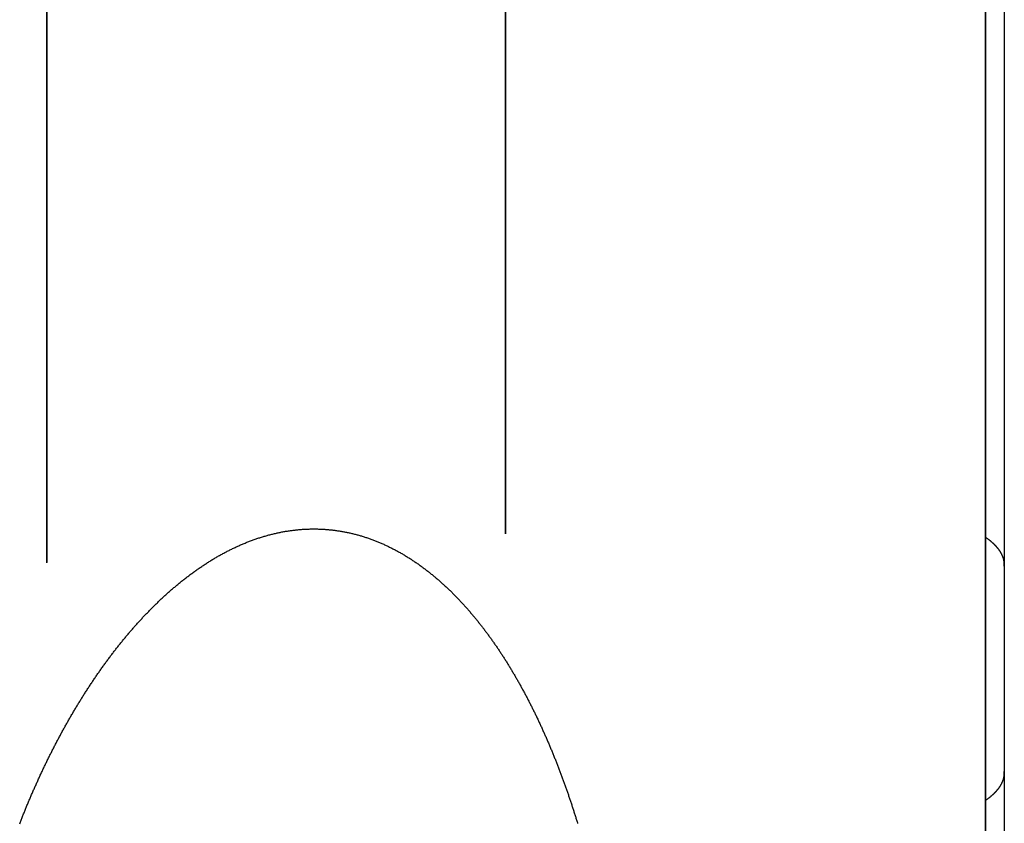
# Model space of a CAD drawing. Extents: x 668 to 3164, y 1007 to 2724.
# Tile 141 of 152: x 2969 to 3164, y 1936 to 2094. Entities that reach past the tile are written whole.
import ezdxf

# ---------------------------------------------------------------- set-up
doc = ezdxf.new("R2010")
doc.units = 0
doc.layers.add('KF_GRAVIS_12_REAR', color=7, linetype='CONTINUOUS')

# ---------------------------------------------------------------- blocks, each defined once
blk = doc.blocks.new('KF_GRAVIS_12_REAR')
at = {"layer": 'KF_GRAVIS_12_REAR'}
for p, q in [((-46.90063, -9), (-46.90063, -266.00316)), ((-46.90063, -266.0443), (-46.90063, -9)), ((43.7502, -260.3206), (43.7502, -9)), ((43.7502, -9), (43.7502, -260.3206)), ((142.38861, -9), (142.38861, -266.7066)), ((138.68597, -496.41885), (138.68597, -93.58115)), ((138.68597, -93.58115), (138.68597, -496.41885)), ((138.68862, -261.01799), (138.68862, -312.98201)), ((142.38861, -307.2934), (142.38861, -581))]:
    blk.add_line(p, q, dxfattribs=at)
for points in [[(-52.2729, -317.613, 0), (-52.2034, -317.434, 0), (-52.1336, -317.255, 0), (-52.0635, -317.075, 0), (-51.9931, -316.896, 0), (-51.9225, -316.716, 0), (-51.8515, -316.536, 0), (-51.7803, -316.356, 0), (-51.7088, -316.176, 0), (-51.6371, -315.996, 0), (-51.565, -315.816, 0), (-51.4927, -315.636, 0), (-51.42, -315.456, 0), (-51.3471, -315.275, 0), (-51.274, -315.095, 0), (-51.2005, -314.914, 0), (-51.1267, -314.734, 0), (-51.0527, -314.553, 0), (-50.9784, -314.372, 0), (-50.9038, -314.191, 0), (-50.829, -314.01, 0), (-50.7538, -313.829, 0), (-50.6784, -313.648, 0), (-50.6027, -313.467, 0), (-50.5267, -313.286, 0), (-50.4504, -313.105, 0), (-50.3738, -312.924, 0), (-50.297, -312.742, 0), (-50.2199, -312.561, 0), (-50.1425, -312.38, 0), (-50.0648, -312.198, 0), (-49.9868, -312.017, 0), (-49.9086, -311.835, 0), (-49.8301, -311.654, 0), (-49.7513, -311.472, 0), (-49.6722, -311.291, 0), (-49.5929, -311.109, 0), (-49.5132, -310.928, 0), (-49.4333, -310.746, 0), (-49.3531, -310.564, 0), (-49.2726, -310.383, 0), (-49.1919, -310.201, 0), (-49.1108, -310.019, 0), (-49.0295, -309.838, 0), (-48.9479, -309.656, 0), (-48.8661, -309.474, 0), (-48.7839, -309.293, 0), (-48.7015, -309.111, 0), (-48.6188, -308.93, 0), (-48.5358, -308.748, 0), (-48.4526, -308.566, 0), (-48.369, -308.385, 0), (-48.2852, -308.203, 0), (-48.2012, -308.022, 0), (-48.1168, -307.84, 0), (-48.0322, -307.659, 0), (-47.9473, -307.477, 0), (-47.8621, -307.296, 0), (-47.7767, -307.114, 0), (-47.691, -306.933, 0), (-47.605, -306.752, 0), (-47.5188, -306.57, 0), (-47.4322, -306.389, 0), (-47.3454, -306.208, 0), (-47.2584, -306.027, 0), (-47.1711, -305.846, 0), (-47.0834, -305.665, 0), (-46.9956, -305.484, 0), (-46.9074, -305.303, 0), (-46.819, -305.122, 0), (-46.7304, -304.941, 0), (-46.6414, -304.761, 0), (-46.5522, -304.58, 0), (-46.4627, -304.399, 0), (-46.373, -304.219, 0), (-46.283, -304.038, 0), (-46.1927, -303.858, 0), (-46.1022, -303.678, 0), (-46.0113, -303.498, 0), (-45.9203, -303.318, 0), (-45.8289, -303.138, 0), (-45.7373, -302.958, 0), (-45.6455, -302.778, 0), (-45.5534, -302.598, 0), (-45.461, -302.419, 0), (-45.3683, -302.239, 0), (-45.2754, -302.06, 0), (-45.1822, -301.881, 0), (-45.0888, -301.702, 0), (-44.9951, -301.523, 0), (-44.9012, -301.344, 0), (-44.807, -301.165, 0), (-44.7125, -300.986, 0), (-44.6178, -300.808, 0), (-44.5228, -300.629, 0), (-44.4275, -300.451, 0), (-44.332, -300.273, 0), (-44.2362, -300.095, 0), (-44.1402, -299.917, 0), (-44.044, -299.739, 0), (-43.9474, -299.562, 0), (-43.8506, -299.384, 0), (-43.7536, -299.207, 0), (-43.6563, -299.03, 0), (-43.5587, -298.853, 0), (-43.4609, -298.676, 0), (-43.3628, -298.499, 0), (-43.2645, -298.323, 0), (-43.166, -298.146, 0), (-43.0671, -297.97, 0), (-42.9681, -297.794, 0), (-42.8687, -297.618, 0), (-42.7692, -297.443, 0), (-42.6694, -297.267, 0), (-42.5693, -297.092, 0), (-42.469, -296.916, 0), (-42.3684, -296.741, 0), (-42.2676, -296.567, 0), (-42.1666, -296.392, 0), (-42.0653, -296.218, 0), (-41.9637, -296.043, 0), (-41.862, -295.869, 0), (-41.7599, -295.695, 0), (-41.6577, -295.522, 0), (-41.5552, -295.348, 0), (-41.4524, -295.175, 0), (-41.3494, -295.002, 0), (-41.2462, -294.829, 0), (-41.1428, -294.657, 0), (-41.0391, -294.484, 0), (-40.9351, -294.312, 0), (-40.831, -294.14, 0), (-40.7266, -293.968, 0), (-40.6219, -293.797, 0), (-40.5171, -293.625, 0), (-40.412, -293.454, 0), (-40.3066, -293.283, 0), (-40.2011, -293.113, 0), (-40.0953, -292.942, 0), (-39.9892, -292.772, 0), (-39.883, -292.602, 0), (-39.7765, -292.432, 0), (-39.6698, -292.263, 0), (-39.5628, -292.094, 0), (-39.4557, -291.925, 0), (-39.3483, -291.756, 0), (-39.2407, -291.588, 0), (-39.1328, -291.419, 0), (-39.0248, -291.252, 0), (-38.9165, -291.084, 0), (-38.808, -290.916, 0), (-38.6992, -290.749, 0), (-38.5903, -290.582, 0), (-38.4811, -290.416, 0), (-38.3717, -290.249, 0), (-38.2621, -290.083, 0), (-38.1523, -289.917, 0), (-38.0422, -289.752, 0), (-37.932, -289.587, 0), (-37.8215, -289.422, 0), (-37.7108, -289.257, 0), (-37.5999, -289.093, 0), (-37.4888, -288.929, 0), (-37.3775, -288.765, 0), (-37.2659, -288.601, 0), (-37.1542, -288.438, 0), (-37.0422, -288.275, 0), (-36.93, -288.113, 0), (-36.8176, -287.95, 0), (-36.705, -287.788, 0), (-36.5922, -287.627, 0), (-36.4792, -287.465, 0), (-36.366, -287.304, 0), (-36.2526, -287.143, 0), (-36.139, -286.983, 0), (-36.0252, -286.823, 0), (-35.9112, -286.663, 0), (-35.797, -286.504, 0), (-35.6825, -286.344, 0), (-35.5679, -286.186, 0), (-35.4531, -286.027, 0), (-35.3381, -285.869, 0), (-35.223, -285.711, 0), (-35.1076, -285.554, 0), (-34.992, -285.397, 0), (-34.8762, -285.24, 0), (-34.7603, -285.083, 0), (-34.6442, -284.927, 0), (-34.5278, -284.771, 0), (-34.4113, -284.616, 0), (-34.2947, -284.461, 0), (-34.1778, -284.306, 0), (-34.0607, -284.152, 0), (-33.9435, -283.998, 0), (-33.8261, -283.844, 0), (-33.7085, -283.691, 0), (-33.5907, -283.538, 0), (-33.4728, -283.386, 0), (-33.3547, -283.233, 0), (-33.2364, -283.082, 0), (-33.1179, -282.93, 0), (-32.9993, -282.779, 0), (-32.8805, -282.628, 0), (-32.7615, -282.478, 0), (-32.6424, -282.328, 0), (-32.5231, -282.179, 0), (-32.4036, -282.029, 0), (-32.2839, -281.881, 0), (-32.1641, -281.732, 0), (-32.0442, -281.584, 0), (-31.9241, -281.437, 0), (-31.8038, -281.29, 0), (-31.6833, -281.143, 0), (-31.5627, -280.996, 0), (-31.442, -280.85, 0), (-31.3211, -280.705, 0), (-31.2, -280.56, 0), (-31.0788, -280.415, 0), (-30.9574, -280.27, 0), (-30.8359, -280.126, 0), (-30.7142, -279.983, 0), (-30.5924, -279.84, 0), (-30.4704, -279.697, 0), (-30.3483, -279.555, 0), (-30.226, -279.413, 0), (-30.1036, -279.272, 0), (-29.9811, -279.131, 0), (-29.8584, -278.99, 0), (-29.7354, -278.85, 0), (-29.612, -278.709, 0), (-29.488, -278.569, 0), (-29.3636, -278.429, 0), (-29.2386, -278.289, 0), (-29.1131, -278.149, 0), (-28.9871, -278.009, 0), (-28.8607, -277.869, 0), (-28.7337, -277.729, 0), (-28.6063, -277.589, 0), (-28.4783, -277.449, 0), (-28.3499, -277.309, 0), (-28.2209, -277.17, 0), (-28.0915, -277.03, 0), (-27.9616, -276.891, 0), (-27.8312, -276.751, 0), (-27.7003, -276.612, 0), (-27.5689, -276.473, 0), (-27.4371, -276.334, 0), (-27.3047, -276.195, 0), (-27.1719, -276.057, 0), (-27.0386, -275.918, 0), (-26.9049, -275.78, 0), (-26.7706, -275.642, 0), (-26.6359, -275.504, 0), (-26.5007, -275.366, 0), (-26.3651, -275.228, 0), (-26.2289, -275.091, 0), (-26.0923, -274.954, 0), (-25.9553, -274.817, 0), (-25.8177, -274.68, 0), (-25.6797, -274.543, 0), (-25.5413, -274.407, 0), (-25.4024, -274.271, 0), (-25.263, -274.135, 0), (-25.1232, -273.999, 0), (-24.9829, -273.864, 0), (-24.8421, -273.729, 0), (-24.7009, -273.594, 0), (-24.5593, -273.459, 0), (-24.4172, -273.325, 0), (-24.2746, -273.191, 0), (-24.1316, -273.057, 0), (-23.9881, -272.924, 0), (-23.8442, -272.79, 0), (-23.6999, -272.658, 0), (-23.5551, -272.525, 0), (-23.4099, -272.393, 0), (-23.2642, -272.261, 0), (-23.1181, -272.13, 0), (-22.9716, -271.998, 0), (-22.8246, -271.868, 0), (-22.6772, -271.737, 0), (-22.5294, -271.607, 0), (-22.3811, -271.477, 0), (-22.2324, -271.348, 0), (-22.0833, -271.219, 0), (-21.9337, -271.09, 0), (-21.7837, -270.962, 0), (-21.6333, -270.835, 0), (-21.4825, -270.707, 0), (-21.3312, -270.58, 0), (-21.1796, -270.454, 0), (-21.0275, -270.328, 0), (-20.875, -270.202, 0), (-20.7221, -270.077, 0), (-20.5688, -269.952, 0), (-20.4151, -269.828, 0), (-20.261, -269.704, 0), (-20.1065, -269.581, 0), (-19.9516, -269.458, 0), (-19.7963, -269.335, 0), (-19.6405, -269.213, 0), (-19.4844, -269.092, 0), (-19.328, -268.971, 0), (-19.1711, -268.85, 0), (-19.0138, -268.73, 0), (-18.8562, -268.611, 0), (-18.6981, -268.492, 0), (-18.5397, -268.374, 0), (-18.3809, -268.256, 0), (-18.2217, -268.138, 0), (-18.0622, -268.022, 0), (-17.9023, -267.905, 0), (-17.742, -267.79, 0), (-17.5813, -267.675, 0), (-17.4203, -267.56, 0), (-17.2589, -267.446, 0), (-17.0972, -267.333, 0), (-16.9351, -267.22, 0), (-16.7726, -267.107, 0), (-16.6098, -266.996, 0), (-16.4466, -266.885, 0), (-16.2831, -266.774, 0), (-16.1192, -266.664, 0), (-15.955, -266.555, 0), (-15.7905, -266.447, 0), (-15.6256, -266.339, 0), (-15.4603, -266.231, 0), (-15.2947, -266.125, 0), (-15.1288, -266.019, 0), (-14.9625, -265.913, 0), (-14.7959, -265.808, 0), (-14.629, -265.704, 0), (-14.4618, -265.601, 0), (-14.2942, -265.498, 0), (-14.1263, -265.396, 0), (-13.9581, -265.295, 0), (-13.7896, -265.194, 0), (-13.6207, -265.094, 0), (-13.4515, -264.995, 0), (-13.282, -264.897, 0), (-13.1121, -264.799, 0), (-12.942, -264.702, 0), (-12.7715, -264.605, 0), (-12.6007, -264.51, 0), (-12.4296, -264.415, 0), (-12.2582, -264.321, 0), (-12.0865, -264.227, 0), (-11.9145, -264.135, 0), (-11.7422, -264.043, 0), (-11.5697, -263.951, 0), (-11.3968, -263.861, 0), (-11.2236, -263.771, 0), (-11.0502, -263.682, 0), (-10.8764, -263.594, 0), (-10.7024, -263.507, 0), (-10.5281, -263.42, 0), (-10.3536, -263.335, 0), (-10.1787, -263.25, 0), (-10.0037, -263.166, 0), (-9.8283, -263.082, 0), (-9.65269, -263, 0), (-9.47683, -262.918, 0), (-9.30071, -262.837, 0), (-9.12435, -262.757, 0), (-8.94773, -262.678, 0), (-8.77088, -262.599, 0), (-8.59378, -262.522, 0), (-8.41645, -262.445, 0), (-8.23889, -262.369, 0), (-8.06109, -262.294, 0), (-7.88307, -262.22, 0), (-7.70482, -262.146, 0), (-7.52635, -262.074, 0), (-7.34767, -262.002, 0), (-7.16877, -261.931, 0), (-6.98966, -261.861, 0), (-6.81034, -261.792, 0), (-6.63082, -261.724, 0), (-6.4511, -261.657, 0), (-6.27117, -261.591, 0), (-6.09105, -261.525, 0), (-5.91074, -261.461, 0), (-5.73024, -261.397, 0), (-5.54956, -261.335, 0), (-5.36869, -261.273, 0), (-5.18764, -261.212, 0), (-5.00641, -261.152, 0), (-4.82501, -261.093, 0), (-4.64345, -261.035, 0), (-4.46171, -260.978, 0), (-4.27981, -260.922, 0), (-4.09775, -260.867, 0), (-3.91553, -260.812, 0), (-3.73316, -260.759, 0), (-3.55064, -260.707, 0), (-3.36797, -260.656, 0), (-3.18516, -260.605, 0), (-3.00221, -260.556, 0), (-2.81912, -260.507, 0), (-2.6359, -260.46, 0), (-2.45256, -260.413, 0), (-2.26909, -260.368, 0), (-2.08551, -260.323, 0), (-1.90181, -260.28, 0), (-1.718, -260.237, 0), (-1.53408, -260.196, 0), (-1.35006, -260.155, 0), (-1.16593, -260.116, 0), (-0.98172, -260.077, 0), (-0.79741, -260.039, 0), (-0.61301, -260.003, 0), (-0.42853, -259.967, 0), (-0.24397, -259.933, 0), (-0.05933, -259.899, 0), (0.12538, -259.866, 0), (0.31015, -259.835, 0), (0.49499, -259.804, 0), (0.6799, -259.775, 0), (0.86485, -259.746, 0), (1.04986, -259.719, 0), (1.23492, -259.692, 0), (1.42003, -259.667, 0), (1.60517, -259.642, 0), (1.79035, -259.619, 0), (1.97557, -259.596, 0), (2.16081, -259.575, 0), (2.34608, -259.554, 0), (2.53137, -259.535, 0), (2.71667, -259.517, 0), (2.90199, -259.499, 0), (3.08732, -259.483, 0), (3.27266, -259.468, 0), (3.458, -259.454, 0), (3.64333, -259.44, 0), (3.82866, -259.428, 0), (4.01398, -259.417, 0), (4.19928, -259.407, 0), (4.38457, -259.398, 0), (4.56983, -259.39, 0), (4.75507, -259.383, 0), (4.94028, -259.378, 0), (5.12545, -259.373, 0), (5.31059, -259.369, 0), (5.49569, -259.366, 0), (5.68074, -259.365, 0), (5.86574, -259.364, 0)], [(5.86574, -259.364, 0), (6.0469, -259.365, 0), (6.22799, -259.366, 0), (6.40901, -259.369, 0), (6.58995, -259.372, 0), (6.7708, -259.377, 0), (6.95157, -259.383, 0), (7.13225, -259.389, 0), (7.31284, -259.397, 0), (7.49333, -259.405, 0), (7.67372, -259.415, 0), (7.85401, -259.426, 0), (8.03419, -259.437, 0), (8.21426, -259.45, 0), (8.39422, -259.464, 0), (8.57406, -259.478, 0), (8.75378, -259.494, 0), (8.93338, -259.51, 0), (9.11285, -259.528, 0), (9.29219, -259.547, 0), (9.4714, -259.566, 0), (9.65047, -259.587, 0), (9.8294, -259.608, 0), (10.0082, -259.631, 0), (10.1868, -259.654, 0), (10.3653, -259.679, 0), (10.5436, -259.704, 0), (10.7218, -259.731, 0), (10.8998, -259.758, 0), (11.0777, -259.787, 0), (11.2553, -259.816, 0), (11.4328, -259.846, 0), (11.6102, -259.878, 0), (11.7873, -259.91, 0), (11.9643, -259.943, 0), (12.1411, -259.977, 0), (12.3177, -260.012, 0), (12.4941, -260.049, 0), (12.6703, -260.086, 0), (12.8463, -260.124, 0), (13.0221, -260.163, 0), (13.1977, -260.202, 0), (13.3731, -260.243, 0), (13.5483, -260.285, 0), (13.7232, -260.328, 0), (13.898, -260.372, 0), (14.0725, -260.416, 0), (14.2468, -260.462, 0), (14.4208, -260.508, 0), (14.5947, -260.556, 0), (14.7682, -260.604, 0), (14.9416, -260.653, 0), (15.1147, -260.704, 0), (15.2875, -260.755, 0), (15.4602, -260.807, 0), (15.6325, -260.86, 0), (15.8046, -260.914, 0), (15.9764, -260.969, 0), (16.148, -261.024, 0), (16.3193, -261.081, 0), (16.4904, -261.139, 0), (16.6611, -261.197, 0), (16.8316, -261.257, 0), (17.0019, -261.317, 0), (17.1718, -261.378, 0), (17.3415, -261.44, 0), (17.5109, -261.503, 0), (17.68, -261.567, 0), (17.8488, -261.631, 0), (18.0173, -261.697, 0), (18.1856, -261.763, 0), (18.3535, -261.83, 0), (18.5212, -261.898, 0), (18.6886, -261.967, 0), (18.8556, -262.037, 0), (19.0224, -262.108, 0), (19.1888, -262.179, 0), (19.355, -262.251, 0), (19.5208, -262.324, 0), (19.6864, -262.398, 0), (19.8516, -262.473, 0), (20.0165, -262.548, 0), (20.181, -262.625, 0), (20.3453, -262.702, 0), (20.5092, -262.78, 0), (20.6728, -262.858, 0), (20.8361, -262.938, 0), (20.9991, -263.018, 0), (21.1617, -263.099, 0), (21.324, -263.181, 0), (21.4859, -263.263, 0), (21.6475, -263.347, 0), (21.8088, -263.431, 0), (21.9697, -263.516, 0), (22.1302, -263.601, 0), (22.2905, -263.688, 0), (22.4503, -263.775, 0), (22.6098, -263.863, 0), (22.769, -263.951, 0), (22.9278, -264.041, 0), (23.0862, -264.131, 0), (23.2443, -264.221, 0), (23.402, -264.313, 0), (23.5593, -264.405, 0), (23.7162, -264.498, 0), (23.8728, -264.592, 0), (24.029, -264.686, 0), (24.1849, -264.781, 0), (24.3403, -264.876, 0), (24.4954, -264.973, 0), (24.6501, -265.07, 0), (24.8044, -265.168, 0), (24.9583, -265.266, 0), (25.1118, -265.365, 0), (25.2649, -265.465, 0), (25.4177, -265.565, 0), (25.5701, -265.666, 0), (25.7221, -265.768, 0), (25.8737, -265.87, 0), (26.0249, -265.973, 0), (26.1758, -266.077, 0), (26.3262, -266.181, 0), (26.4763, -266.286, 0), (26.6259, -266.391, 0), (26.7752, -266.497, 0), (26.9241, -266.604, 0), (27.0726, -266.711, 0), (27.2207, -266.819, 0), (27.3683, -266.928, 0), (27.5156, -267.037, 0), (27.6625, -267.146, 0), (27.809, -267.256, 0), (27.9551, -267.367, 0), (28.1008, -267.478, 0), (28.2461, -267.59, 0), (28.3909, -267.702, 0), (28.5354, -267.815, 0), (28.6794, -267.929, 0), (28.8231, -268.043, 0), (28.9663, -268.157, 0), (29.1091, -268.272, 0), (29.2515, -268.388, 0), (29.3935, -268.504, 0), (29.5351, -268.621, 0), (29.6762, -268.738, 0), (29.817, -268.855, 0), (29.9573, -268.973, 0), (30.0972, -269.092, 0), (30.2366, -269.211, 0), (30.3757, -269.33, 0), (30.5143, -269.45, 0), (30.6525, -269.57, 0), (30.7903, -269.691, 0), (30.9276, -269.812, 0), (31.0645, -269.934, 0), (31.201, -270.056, 0), (31.337, -270.179, 0), (31.4726, -270.302, 0), (31.6078, -270.425, 0), (31.7425, -270.549, 0), (31.8768, -270.673, 0), (32.0107, -270.798, 0), (32.1441, -270.923, 0), (32.277, -271.048, 0), (32.4096, -271.174, 0), (32.5417, -271.3, 0), (32.6733, -271.427, 0), (32.8045, -271.554, 0), (32.9352, -271.681, 0), (33.0655, -271.809, 0), (33.1954, -271.937, 0), (33.3248, -272.065, 0), (33.4537, -272.194, 0), (33.5823, -272.323, 0), (33.7103, -272.452, 0), (33.8379, -272.582, 0), (33.9651, -272.711, 0), (34.0918, -272.842, 0), (34.218, -272.972, 0), (34.3438, -273.103, 0), (34.4692, -273.234, 0), (34.594, -273.366, 0), (34.7185, -273.497, 0), (34.8425, -273.629, 0), (34.966, -273.761, 0), (35.0891, -273.894, 0), (35.2117, -274.027, 0), (35.3338, -274.159, 0), (35.4555, -274.293, 0), (35.5767, -274.426, 0), (35.6975, -274.56, 0), (35.8178, -274.693, 0), (35.9377, -274.828, 0), (36.0571, -274.962, 0), (36.176, -275.096, 0), (36.2945, -275.231, 0), (36.4125, -275.366, 0), (36.53, -275.501, 0), (36.6471, -275.636, 0), (36.7637, -275.771, 0), (36.8799, -275.907, 0), (36.9956, -276.042, 0), (37.1108, -276.178, 0), (37.2255, -276.314, 0), (37.3398, -276.45, 0), (37.4536, -276.586, 0), (37.567, -276.723, 0), (37.6799, -276.859, 0), (37.7923, -276.996, 0), (37.9042, -277.132, 0), (38.0157, -277.269, 0), (38.1267, -277.406, 0), (38.2372, -277.543, 0), (38.3472, -277.68, 0), (38.4568, -277.817, 0), (38.5659, -277.954, 0), (38.6745, -278.091, 0), (38.7827, -278.228, 0), (38.8904, -278.366, 0), (38.9976, -278.503, 0), (39.1043, -278.64, 0), (39.2105, -278.778, 0), (39.3163, -278.915, 0), (39.4216, -279.053, 0), (39.5268, -279.191, 0), (39.6318, -279.329, 0), (39.7366, -279.468, 0), (39.8412, -279.607, 0), (39.9457, -279.746, 0), (40.05, -279.886, 0), (40.1541, -280.026, 0), (40.258, -280.167, 0), (40.3618, -280.308, 0), (40.4654, -280.45, 0), (40.5688, -280.592, 0), (40.672, -280.734, 0), (40.775, -280.877, 0), (40.8779, -281.02, 0), (40.9806, -281.163, 0), (41.0831, -281.307, 0), (41.1854, -281.451, 0), (41.2875, -281.596, 0), (41.3895, -281.741, 0), (41.4912, -281.886, 0), (41.5928, -282.032, 0), (41.6942, -282.178, 0), (41.7954, -282.325, 0), (41.8964, -282.471, 0), (41.9972, -282.619, 0), (42.0979, -282.766, 0), (42.1983, -282.914, 0), (42.2986, -283.062, 0), (42.3986, -283.211, 0), (42.4985, -283.36, 0), (42.5982, -283.51, 0), (42.6977, -283.659, 0), (42.797, -283.809, 0), (42.896, -283.96, 0), (42.9949, -284.111, 0), (43.0936, -284.262, 0), (43.1921, -284.413, 0), (43.2904, -284.565, 0), (43.3885, -284.717, 0), (43.4864, -284.869, 0), (43.5841, -285.022, 0), (43.6816, -285.175, 0), (43.7789, -285.329, 0), (43.876, -285.483, 0), (43.9729, -285.637, 0), (44.0696, -285.791, 0), (44.1661, -285.946, 0), (44.2624, -286.101, 0), (44.3584, -286.256, 0), (44.4543, -286.412, 0), (44.5499, -286.568, 0), (44.6454, -286.724, 0), (44.7406, -286.881, 0), (44.8356, -287.038, 0), (44.9305, -287.195, 0), (45.0251, -287.353, 0), (45.1194, -287.511, 0), (45.2136, -287.669, 0), (45.3076, -287.827, 0), (45.4013, -287.986, 0), (45.4948, -288.145, 0), (45.5882, -288.304, 0), (45.6813, -288.464, 0), (45.7741, -288.624, 0), (45.8668, -288.784, 0), (45.9592, -288.945, 0), (46.0515, -289.105, 0), (46.1435, -289.267, 0), (46.2352, -289.428, 0), (46.3268, -289.589, 0), (46.4181, -289.751, 0), (46.5093, -289.913, 0), (46.6002, -290.076, 0), (46.6909, -290.239, 0), (46.7813, -290.401, 0), (46.8716, -290.565, 0), (46.9616, -290.728, 0), (47.0514, -290.892, 0), (47.141, -291.056, 0), (47.2303, -291.22, 0), (47.3194, -291.384, 0), (47.4083, -291.549, 0), (47.497, -291.714, 0), (47.5855, -291.879, 0), (47.6737, -292.045, 0), (47.7617, -292.21, 0), (47.8495, -292.376, 0), (47.9371, -292.543, 0), (48.0244, -292.709, 0), (48.1115, -292.876, 0), (48.1984, -293.042, 0), (48.285, -293.209, 0), (48.3715, -293.377, 0), (48.4577, -293.544, 0), (48.5436, -293.712, 0), (48.6294, -293.88, 0), (48.7149, -294.048, 0), (48.8002, -294.216, 0), (48.8852, -294.385, 0), (48.9701, -294.554, 0), (49.0547, -294.723, 0), (49.139, -294.892, 0), (49.2232, -295.061, 0), (49.3071, -295.231, 0), (49.3907, -295.401, 0), (49.4742, -295.571, 0), (49.5574, -295.741, 0), (49.6404, -295.911, 0), (49.7231, -296.082, 0), (49.8056, -296.252, 0), (49.8879, -296.423, 0), (49.97, -296.594, 0), (50.0518, -296.766, 0), (50.1334, -296.937, 0), (50.2147, -297.109, 0), (50.2958, -297.281, 0), (50.3767, -297.452, 0), (50.4574, -297.625, 0), (50.5378, -297.797, 0), (50.6179, -297.969, 0), (50.6979, -298.142, 0), (50.7776, -298.315, 0), (50.857, -298.488, 0), (50.9363, -298.661, 0), (51.0152, -298.834, 0), (51.094, -299.007, 0), (51.1725, -299.181, 0), (51.2508, -299.354, 0), (51.3288, -299.528, 0), (51.4066, -299.702, 0), (51.4842, -299.876, 0), (51.5615, -300.05, 0), (51.6386, -300.225, 0), (51.7154, -300.399, 0), (51.792, -300.574, 0), (51.8684, -300.749, 0), (51.9445, -300.923, 0), (52.0204, -301.098, 0), (52.096, -301.273, 0), (52.1714, -301.449, 0), (52.2466, -301.624, 0), (52.3215, -301.799, 0), (52.3962, -301.975, 0), (52.4707, -302.151, 0), (52.5449, -302.326, 0), (52.6189, -302.502, 0), (52.6926, -302.678, 0), (52.7661, -302.854, 0), (52.8394, -303.03, 0), (52.9124, -303.207, 0), (52.9852, -303.383, 0), (53.0577, -303.559, 0), (53.13, -303.736, 0), (53.2021, -303.912, 0), (53.2739, -304.089, 0), (53.3455, -304.266, 0), (53.4168, -304.443, 0), (53.4879, -304.62, 0), (53.5588, -304.797, 0), (53.6294, -304.974, 0), (53.6998, -305.151, 0), (53.7699, -305.328, 0), (53.8398, -305.505, 0), (53.9095, -305.682, 0), (53.9789, -305.86, 0), (54.0481, -306.037, 0), (54.1171, -306.214, 0), (54.1858, -306.392, 0), (54.2542, -306.569, 0), (54.3225, -306.747, 0), (54.3905, -306.925, 0), (54.4582, -307.102, 0), (54.5257, -307.28, 0), (54.593, -307.458, 0), (54.66, -307.635, 0), (54.7268, -307.813, 0), (54.7933, -307.991, 0), (54.8596, -308.169, 0), (54.9257, -308.347, 0), (54.9915, -308.525, 0), (55.0571, -308.702, 0), (55.1225, -308.88, 0), (55.1876, -309.058, 0), (55.2524, -309.236, 0), (55.317, -309.414, 0), (55.3814, -309.592, 0), (55.4456, -309.77, 0), (55.5095, -309.948, 0), (55.5731, -310.126, 0), (55.6365, -310.304, 0), (55.6997, -310.482, 0), (55.7626, -310.66, 0), (55.8253, -310.838, 0), (55.8878, -311.016, 0), (55.95, -311.193, 0), (56.012, -311.371, 0), (56.0737, -311.549, 0), (56.1352, -311.727, 0), (56.1964, -311.905, 0), (56.2575, -312.083, 0), (56.3182, -312.26, 0), (56.3788, -312.438, 0), (56.4391, -312.616, 0), (56.4991, -312.793, 0), (56.5589, -312.971, 0), (56.6185, -313.148, 0), (56.6778, -313.326, 0), (56.7369, -313.503, 0), (56.7958, -313.681, 0), (56.8544, -313.858, 0), (56.9128, -314.035, 0), (56.9709, -314.212, 0), (57.0288, -314.39, 0), (57.0865, -314.567, 0), (57.1439, -314.744, 0), (57.2011, -314.921, 0), (57.2581, -315.097, 0), (57.3148, -315.274, 0), (57.3713, -315.451, 0), (57.4276, -315.628, 0), (57.4836, -315.804, 0), (57.5394, -315.981, 0), (57.5949, -316.157, 0), (57.6502, -316.333, 0), (57.7053, -316.509, 0), (57.7601, -316.686, 0), (57.8147, -316.862, 0), (57.8691, -317.037, 0), (57.9232, -317.213, 0), (57.9771, -317.389, 0), (58.0308, -317.565, 0)], [(142.301, -265.521, 0), (142.294, -265.486, 0), (142.286, -265.45, 0), (142.277, -265.414, 0), (142.269, -265.378, 0), (142.26, -265.343, 0), (142.25, -265.307, 0), (142.241, -265.271, 0), (142.231, -265.235, 0), (142.22, -265.199, 0), (142.21, -265.164, 0), (142.199, -265.128, 0), (142.187, -265.092, 0), (142.176, -265.056, 0), (142.164, -265.021, 0), (142.152, -264.985, 0), (142.139, -264.949, 0), (142.126, -264.914, 0), (142.113, -264.878, 0), (142.099, -264.842, 0), (142.085, -264.806, 0), (142.071, -264.771, 0), (142.057, -264.735, 0), (142.042, -264.699, 0), (142.026, -264.664, 0), (142.011, -264.628, 0), (141.995, -264.592, 0), (141.979, -264.557, 0), (141.962, -264.521, 0), (141.946, -264.485, 0), (141.928, -264.45, 0), (141.911, -264.414, 0), (141.893, -264.379, 0), (141.875, -264.343, 0), (141.857, -264.307, 0), (141.838, -264.272, 0), (141.819, -264.236, 0), (141.799, -264.201, 0), (141.78, -264.165, 0), (141.759, -264.129, 0), (141.739, -264.094, 0), (141.718, -264.058, 0), (141.697, -264.023, 0), (141.676, -263.987, 0), (141.654, -263.952, 0), (141.632, -263.916, 0), (141.61, -263.881, 0), (141.587, -263.845, 0), (141.564, -263.81, 0), (141.541, -263.774, 0), (141.517, -263.739, 0), (141.493, -263.703, 0), (141.469, -263.668, 0), (141.445, -263.633, 0), (141.42, -263.597, 0), (141.394, -263.562, 0), (141.369, -263.526, 0), (141.343, -263.491, 0), (141.317, -263.456, 0), (141.29, -263.42, 0), (141.263, -263.385, 0), (141.236, -263.35, 0), (141.209, -263.314, 0), (141.181, -263.279, 0), (141.153, -263.244, 0), (141.124, -263.209, 0), (141.095, -263.173, 0), (141.066, -263.138, 0), (141.037, -263.103, 0), (141.007, -263.068, 0), (140.977, -263.032, 0), (140.947, -262.997, 0), (140.916, -262.962, 0), (140.885, -262.927, 0), (140.854, -262.892, 0), (140.822, -262.857, 0), (140.79, -262.821, 0), (140.758, -262.786, 0), (140.725, -262.751, 0), (140.692, -262.716, 0), (140.659, -262.681, 0), (140.625, -262.646, 0), (140.591, -262.611, 0), (140.557, -262.576, 0), (140.522, -262.541, 0), (140.488, -262.506, 0), (140.452, -262.471, 0), (140.417, -262.436, 0), (140.381, -262.401, 0), (140.345, -262.366, 0), (140.308, -262.331, 0), (140.272, -262.296, 0), (140.235, -262.261, 0), (140.197, -262.227, 0), (140.159, -262.192, 0), (140.121, -262.157, 0), (140.083, -262.122, 0), (140.044, -262.087, 0), (140.005, -262.052, 0), (139.966, -262.018, 0), (139.926, -261.983, 0), (139.886, -261.948, 0), (139.846, -261.914, 0), (139.806, -261.879, 0), (139.765, -261.844, 0), (139.723, -261.81, 0), (139.682, -261.775, 0), (139.64, -261.74, 0), (139.598, -261.706, 0), (139.555, -261.671, 0), (139.513, -261.637, 0), (139.469, -261.602, 0), (139.426, -261.568, 0), (139.382, -261.533, 0), (139.338, -261.499, 0), (139.294, -261.464, 0), (139.249, -261.43, 0), (139.204, -261.395, 0), (139.159, -261.361, 0), (139.113, -261.326, 0), (139.067, -261.292, 0), (139.021, -261.258, 0), (138.975, -261.223, 0), (138.928, -261.189, 0), (138.88, -261.155, 0), (138.833, -261.121, 0), (138.785, -261.086, 0), (138.737, -261.052, 0), (138.689, -261.018, 0)], [(142.389, -266.707, 0), (142.389, -266.699, 0), (142.389, -266.691, 0), (142.389, -266.683, 0), (142.389, -266.675, 0), (142.389, -266.667, 0), (142.389, -266.659, 0), (142.388, -266.651, 0), (142.388, -266.644, 0), (142.388, -266.636, 0), (142.388, -266.628, 0), (142.388, -266.62, 0), (142.388, -266.612, 0), (142.388, -266.605, 0), (142.388, -266.597, 0), (142.388, -266.589, 0), (142.388, -266.582, 0), (142.388, -266.574, 0), (142.388, -266.566, 0), (142.388, -266.559, 0), (142.388, -266.551, 0), (142.388, -266.543, 0), (142.387, -266.536, 0), (142.387, -266.528, 0), (142.387, -266.521, 0), (142.387, -266.513, 0), (142.387, -266.506, 0), (142.387, -266.498, 0), (142.387, -266.491, 0), (142.387, -266.483, 0), (142.387, -266.476, 0), (142.386, -266.469, 0), (142.386, -266.461, 0), (142.386, -266.454, 0), (142.386, -266.446, 0), (142.386, -266.439, 0), (142.386, -266.432, 0), (142.385, -266.424, 0), (142.385, -266.417, 0), (142.385, -266.41, 0), (142.385, -266.403, 0), (142.385, -266.395, 0), (142.385, -266.388, 0), (142.384, -266.381, 0), (142.384, -266.374, 0), (142.384, -266.367, 0), (142.384, -266.36, 0), (142.383, -266.353, 0), (142.383, -266.345, 0), (142.383, -266.338, 0), (142.383, -266.331, 0), (142.383, -266.324, 0), (142.382, -266.317, 0), (142.382, -266.31, 0), (142.382, -266.303, 0), (142.382, -266.296, 0), (142.381, -266.289, 0), (142.381, -266.282, 0), (142.381, -266.275, 0), (142.381, -266.269, 0), (142.38, -266.262, 0), (142.38, -266.255, 0), (142.38, -266.248, 0), (142.379, -266.241, 0), (142.379, -266.234, 0), (142.379, -266.228, 0), (142.378, -266.221, 0), (142.378, -266.214, 0), (142.378, -266.207, 0), (142.378, -266.201, 0), (142.377, -266.194, 0), (142.377, -266.187, 0), (142.377, -266.181, 0), (142.376, -266.174, 0), (142.376, -266.167, 0), (142.375, -266.161, 0), (142.375, -266.154, 0), (142.375, -266.148, 0), (142.374, -266.141, 0), (142.374, -266.134, 0), (142.374, -266.128, 0), (142.373, -266.121, 0), (142.373, -266.115, 0), (142.373, -266.109, 0), (142.372, -266.102, 0), (142.372, -266.096, 0), (142.371, -266.089, 0), (142.371, -266.083, 0), (142.37, -266.077, 0), (142.37, -266.07, 0), (142.37, -266.064, 0), (142.369, -266.058, 0), (142.369, -266.051, 0), (142.368, -266.045, 0), (142.368, -266.039, 0), (142.367, -266.033, 0), (142.367, -266.026, 0), (142.367, -266.02, 0), (142.366, -266.014, 0), (142.366, -266.008, 0), (142.365, -266.002, 0), (142.365, -265.995, 0), (142.364, -265.989, 0), (142.364, -265.983, 0), (142.363, -265.977, 0), (142.363, -265.971, 0), (142.362, -265.965, 0), (142.362, -265.959, 0), (142.361, -265.953, 0), (142.361, -265.947, 0), (142.36, -265.941, 0), (142.36, -265.935, 0), (142.359, -265.929, 0), (142.359, -265.923, 0), (142.358, -265.918, 0), (142.357, -265.912, 0), (142.357, -265.906, 0), (142.356, -265.9, 0), (142.356, -265.894, 0), (142.355, -265.888, 0), (142.355, -265.883, 0), (142.354, -265.877, 0), (142.354, -265.871, 0), (142.353, -265.866, 0), (142.352, -265.86, 0), (142.352, -265.854, 0), (142.351, -265.849, 0), (142.351, -265.843, 0), (142.35, -265.837, 0), (142.349, -265.832, 0), (142.349, -265.826, 0), (142.348, -265.821, 0), (142.347, -265.815, 0), (142.347, -265.809, 0), (142.346, -265.804, 0), (142.346, -265.798, 0), (142.345, -265.793, 0), (142.344, -265.788, 0), (142.344, -265.782, 0), (142.343, -265.777, 0), (142.342, -265.771, 0), (142.342, -265.766, 0), (142.341, -265.761, 0), (142.34, -265.755, 0), (142.34, -265.75, 0), (142.339, -265.745, 0), (142.338, -265.739, 0), (142.337, -265.734, 0), (142.337, -265.729, 0), (142.336, -265.724, 0), (142.335, -265.718, 0), (142.335, -265.713, 0), (142.334, -265.708, 0), (142.333, -265.703, 0), (142.332, -265.698, 0), (142.332, -265.693, 0), (142.331, -265.688, 0), (142.33, -265.683, 0), (142.329, -265.678, 0), (142.329, -265.672, 0), (142.328, -265.667, 0), (142.327, -265.662, 0), (142.326, -265.657, 0), (142.325, -265.653, 0), (142.325, -265.648, 0), (142.324, -265.643, 0), (142.323, -265.638, 0), (142.322, -265.633, 0), (142.321, -265.628, 0), (142.321, -265.623, 0), (142.32, -265.618, 0), (142.319, -265.614, 0), (142.318, -265.609, 0), (142.317, -265.604, 0), (142.316, -265.599, 0), (142.316, -265.595, 0), (142.315, -265.59, 0), (142.314, -265.585, 0), (142.313, -265.58, 0), (142.312, -265.576, 0), (142.311, -265.571, 0), (142.31, -265.567, 0), (142.31, -265.562, 0), (142.309, -265.557, 0), (142.308, -265.553, 0), (142.307, -265.548, 0), (142.306, -265.544, 0), (142.305, -265.539, 0), (142.304, -265.535, 0), (142.303, -265.53, 0), (142.302, -265.526, 0), (142.301, -265.521, 0)], [(142.389, -266.707, 0), (142.389, -266.866, 0), (142.389, -267.032, 0), (142.389, -267.205, 0), (142.389, -267.384, 0), (142.389, -267.57, 0), (142.389, -267.763, 0), (142.389, -267.962, 0), (142.388, -268.167, 0), (142.388, -268.379, 0), (142.388, -268.597, 0), (142.388, -268.822, 0), (142.388, -269.052, 0), (142.388, -269.289, 0), (142.388, -269.531, 0), (142.388, -269.779, 0), (142.388, -270.033, 0), (142.388, -270.293, 0), (142.388, -270.559, 0), (142.388, -270.83, 0), (142.388, -271.106, 0), (142.388, -271.388, 0), (142.388, -271.675, 0), (142.388, -271.967, 0), (142.388, -272.264, 0), (142.388, -272.566, 0), (142.388, -272.874, 0), (142.388, -273.185, 0), (142.388, -273.502, 0), (142.388, -273.823, 0), (142.388, -274.148, 0), (142.388, -274.478, 0), (142.388, -274.812, 0), (142.388, -275.15, 0), (142.388, -275.492, 0), (142.388, -275.838, 0), (142.388, -276.188, 0), (142.388, -276.541, 0), (142.388, -276.898, 0), (142.388, -277.258, 0), (142.388, -277.622, 0), (142.388, -277.989, 0), (142.388, -278.358, 0), (142.388, -278.731, 0), (142.388, -279.107, 0), (142.388, -279.485, 0), (142.388, -279.865, 0), (142.388, -280.248, 0), (142.388, -280.634, 0), (142.388, -281.021, 0), (142.388, -281.411, 0), (142.388, -281.802, 0), (142.388, -282.195, 0), (142.388, -282.59, 0), (142.388, -282.986, 0), (142.388, -283.383, 0), (142.388, -283.782, 0), (142.388, -284.182, 0), (142.388, -284.583, 0), (142.388, -284.984, 0), (142.388, -285.387, 0), (142.388, -285.79, 0), (142.388, -286.193, 0), (142.388, -286.596, 0), (142.388, -287, 0), (142.388, -287.404, 0), (142.388, -287.807, 0), (142.388, -288.21, 0), (142.388, -288.613, 0), (142.388, -289.016, 0), (142.388, -289.417, 0), (142.388, -289.818, 0), (142.388, -290.218, 0), (142.388, -290.617, 0), (142.388, -291.014, 0), (142.388, -291.41, 0), (142.388, -291.805, 0), (142.388, -292.198, 0), (142.388, -292.589, 0), (142.388, -292.979, 0), (142.388, -293.366, 0), (142.388, -293.752, 0), (142.388, -294.135, 0), (142.388, -294.515, 0), (142.388, -294.893, 0), (142.388, -295.269, 0), (142.388, -295.642, 0), (142.388, -296.011, 0), (142.388, -296.378, 0), (142.388, -296.742, 0), (142.388, -297.102, 0), (142.388, -297.459, 0), (142.388, -297.812, 0), (142.388, -298.162, 0), (142.388, -298.508, 0), (142.388, -298.85, 0), (142.388, -299.188, 0), (142.388, -299.522, 0), (142.388, -299.852, 0), (142.388, -300.177, 0), (142.388, -300.498, 0), (142.388, -300.815, 0), (142.388, -301.126, 0), (142.388, -301.434, 0), (142.388, -301.736, 0), (142.388, -302.033, 0), (142.388, -302.325, 0), (142.388, -302.612, 0), (142.388, -302.894, 0), (142.388, -303.17, 0), (142.388, -303.441, 0), (142.388, -303.707, 0), (142.388, -303.967, 0), (142.388, -304.221, 0), (142.388, -304.469, 0), (142.388, -304.711, 0), (142.388, -304.948, 0), (142.388, -305.178, 0), (142.388, -305.403, 0), (142.388, -305.621, 0), (142.388, -305.833, 0), (142.389, -306.038, 0), (142.389, -306.237, 0), (142.389, -306.43, 0), (142.389, -306.616, 0), (142.389, -306.795, 0), (142.389, -306.968, 0), (142.389, -307.134, 0), (142.389, -307.293, 0)], [(142.301, -308.479, 0), (142.302, -308.474, 0), (142.303, -308.47, 0), (142.304, -308.465, 0), (142.305, -308.461, 0), (142.306, -308.456, 0), (142.307, -308.452, 0), (142.308, -308.447, 0), (142.309, -308.443, 0), (142.31, -308.438, 0), (142.31, -308.433, 0), (142.311, -308.429, 0), (142.312, -308.424, 0), (142.313, -308.42, 0), (142.314, -308.415, 0), (142.315, -308.41, 0), (142.316, -308.405, 0), (142.316, -308.401, 0), (142.317, -308.396, 0), (142.318, -308.391, 0), (142.319, -308.386, 0), (142.32, -308.382, 0), (142.321, -308.377, 0), (142.321, -308.372, 0), (142.322, -308.367, 0), (142.323, -308.362, 0), (142.324, -308.357, 0), (142.325, -308.352, 0), (142.325, -308.347, 0), (142.326, -308.343, 0), (142.327, -308.338, 0), (142.328, -308.333, 0), (142.329, -308.328, 0), (142.329, -308.323, 0), (142.33, -308.317, 0), (142.331, -308.312, 0), (142.332, -308.307, 0), (142.332, -308.302, 0), (142.333, -308.297, 0), (142.334, -308.292, 0), (142.335, -308.287, 0), (142.335, -308.282, 0), (142.336, -308.276, 0), (142.337, -308.271, 0), (142.337, -308.266, 0), (142.338, -308.261, 0), (142.339, -308.255, 0), (142.34, -308.25, 0), (142.34, -308.245, 0), (142.341, -308.239, 0), (142.342, -308.234, 0), (142.342, -308.229, 0), (142.343, -308.223, 0), (142.344, -308.218, 0), (142.344, -308.212, 0), (142.345, -308.207, 0), (142.346, -308.202, 0), (142.346, -308.196, 0), (142.347, -308.191, 0), (142.347, -308.185, 0), (142.348, -308.179, 0), (142.349, -308.174, 0), (142.349, -308.168, 0), (142.35, -308.163, 0), (142.351, -308.157, 0), (142.351, -308.151, 0), (142.352, -308.146, 0), (142.352, -308.14, 0), (142.353, -308.134, 0), (142.354, -308.129, 0), (142.354, -308.123, 0), (142.355, -308.117, 0), (142.355, -308.112, 0), (142.356, -308.106, 0), (142.356, -308.1, 0), (142.357, -308.094, 0), (142.357, -308.088, 0), (142.358, -308.082, 0), (142.359, -308.077, 0), (142.359, -308.071, 0), (142.36, -308.065, 0), (142.36, -308.059, 0), (142.361, -308.053, 0), (142.361, -308.047, 0), (142.362, -308.041, 0), (142.362, -308.035, 0), (142.363, -308.029, 0), (142.363, -308.023, 0), (142.364, -308.017, 0), (142.364, -308.011, 0), (142.365, -308.005, 0), (142.365, -307.998, 0), (142.366, -307.992, 0), (142.366, -307.986, 0), (142.367, -307.98, 0), (142.367, -307.974, 0), (142.367, -307.967, 0), (142.368, -307.961, 0), (142.368, -307.955, 0), (142.369, -307.949, 0), (142.369, -307.942, 0), (142.37, -307.936, 0), (142.37, -307.93, 0), (142.37, -307.923, 0), (142.371, -307.917, 0), (142.371, -307.911, 0), (142.372, -307.904, 0), (142.372, -307.898, 0), (142.373, -307.891, 0), (142.373, -307.885, 0), (142.373, -307.879, 0), (142.374, -307.872, 0), (142.374, -307.866, 0), (142.374, -307.859, 0), (142.375, -307.852, 0), (142.375, -307.846, 0), (142.375, -307.839, 0), (142.376, -307.833, 0), (142.376, -307.826, 0), (142.377, -307.819, 0), (142.377, -307.813, 0), (142.377, -307.806, 0), (142.378, -307.799, 0), (142.378, -307.793, 0), (142.378, -307.786, 0), (142.378, -307.779, 0), (142.379, -307.772, 0), (142.379, -307.766, 0), (142.379, -307.759, 0), (142.38, -307.752, 0), (142.38, -307.745, 0), (142.38, -307.738, 0), (142.381, -307.731, 0), (142.381, -307.725, 0), (142.381, -307.718, 0), (142.381, -307.711, 0), (142.382, -307.704, 0), (142.382, -307.697, 0), (142.382, -307.69, 0), (142.382, -307.683, 0), (142.383, -307.676, 0), (142.383, -307.669, 0), (142.383, -307.662, 0), (142.383, -307.655, 0), (142.383, -307.647, 0), (142.384, -307.64, 0), (142.384, -307.633, 0), (142.384, -307.626, 0), (142.384, -307.619, 0), (142.385, -307.612, 0), (142.385, -307.605, 0), (142.385, -307.597, 0), (142.385, -307.59, 0), (142.385, -307.583, 0), (142.385, -307.576, 0), (142.386, -307.568, 0), (142.386, -307.561, 0), (142.386, -307.554, 0), (142.386, -307.546, 0), (142.386, -307.539, 0), (142.386, -307.531, 0), (142.387, -307.524, 0), (142.387, -307.517, 0), (142.387, -307.509, 0), (142.387, -307.502, 0), (142.387, -307.494, 0), (142.387, -307.487, 0), (142.387, -307.479, 0), (142.387, -307.472, 0), (142.387, -307.464, 0), (142.388, -307.457, 0), (142.388, -307.449, 0), (142.388, -307.441, 0), (142.388, -307.434, 0), (142.388, -307.426, 0), (142.388, -307.418, 0), (142.388, -307.411, 0), (142.388, -307.403, 0), (142.388, -307.395, 0), (142.388, -307.388, 0), (142.388, -307.38, 0), (142.388, -307.372, 0), (142.388, -307.364, 0), (142.388, -307.356, 0), (142.388, -307.349, 0), (142.389, -307.341, 0), (142.389, -307.333, 0), (142.389, -307.325, 0), (142.389, -307.317, 0), (142.389, -307.309, 0), (142.389, -307.301, 0), (142.389, -307.293, 0)], [(138.689, -312.982, 0), (138.737, -312.948, 0), (138.785, -312.914, 0), (138.833, -312.879, 0), (138.88, -312.845, 0), (138.928, -312.811, 0), (138.975, -312.777, 0), (139.021, -312.742, 0), (139.067, -312.708, 0), (139.113, -312.674, 0), (139.159, -312.639, 0), (139.204, -312.605, 0), (139.249, -312.57, 0), (139.294, -312.536, 0), (139.338, -312.501, 0), (139.382, -312.467, 0), (139.426, -312.432, 0), (139.469, -312.398, 0), (139.513, -312.363, 0), (139.555, -312.329, 0), (139.598, -312.294, 0), (139.64, -312.26, 0), (139.682, -312.225, 0), (139.723, -312.19, 0), (139.765, -312.156, 0), (139.806, -312.121, 0), (139.846, -312.086, 0), (139.886, -312.052, 0), (139.926, -312.017, 0), (139.966, -311.982, 0), (140.005, -311.948, 0), (140.044, -311.913, 0), (140.083, -311.878, 0), (140.121, -311.843, 0), (140.159, -311.808, 0), (140.197, -311.773, 0), (140.235, -311.739, 0), (140.272, -311.704, 0), (140.308, -311.669, 0), (140.345, -311.634, 0), (140.381, -311.599, 0), (140.417, -311.564, 0), (140.452, -311.529, 0), (140.488, -311.494, 0), (140.522, -311.459, 0), (140.557, -311.424, 0), (140.591, -311.389, 0), (140.625, -311.354, 0), (140.659, -311.319, 0), (140.692, -311.284, 0), (140.725, -311.249, 0), (140.758, -311.214, 0), (140.79, -311.179, 0), (140.822, -311.143, 0), (140.854, -311.108, 0), (140.885, -311.073, 0), (140.916, -311.038, 0), (140.947, -311.003, 0), (140.977, -310.968, 0), (141.007, -310.932, 0), (141.037, -310.897, 0), (141.066, -310.862, 0), (141.095, -310.827, 0), (141.124, -310.791, 0), (141.153, -310.756, 0), (141.181, -310.721, 0), (141.209, -310.686, 0), (141.236, -310.65, 0), (141.263, -310.615, 0), (141.29, -310.58, 0), (141.317, -310.544, 0), (141.343, -310.509, 0), (141.369, -310.474, 0), (141.394, -310.438, 0), (141.42, -310.403, 0), (141.445, -310.367, 0), (141.469, -310.332, 0), (141.493, -310.297, 0), (141.517, -310.261, 0), (141.541, -310.226, 0), (141.564, -310.19, 0), (141.587, -310.155, 0), (141.61, -310.119, 0), (141.632, -310.084, 0), (141.654, -310.048, 0), (141.676, -310.013, 0), (141.697, -309.977, 0), (141.718, -309.942, 0), (141.739, -309.906, 0), (141.759, -309.871, 0), (141.78, -309.835, 0), (141.799, -309.799, 0), (141.819, -309.764, 0), (141.838, -309.728, 0), (141.857, -309.693, 0), (141.875, -309.657, 0), (141.893, -309.621, 0), (141.911, -309.586, 0), (141.928, -309.55, 0), (141.946, -309.515, 0), (141.962, -309.479, 0), (141.979, -309.443, 0), (141.995, -309.408, 0), (142.011, -309.372, 0), (142.026, -309.336, 0), (142.042, -309.301, 0), (142.057, -309.265, 0), (142.071, -309.229, 0), (142.085, -309.194, 0), (142.099, -309.158, 0), (142.113, -309.122, 0), (142.126, -309.086, 0), (142.139, -309.051, 0), (142.152, -309.015, 0), (142.164, -308.979, 0), (142.176, -308.944, 0), (142.187, -308.908, 0), (142.199, -308.872, 0), (142.21, -308.836, 0), (142.22, -308.801, 0), (142.231, -308.765, 0), (142.241, -308.729, 0), (142.25, -308.693, 0), (142.26, -308.657, 0), (142.269, -308.622, 0), (142.277, -308.586, 0), (142.286, -308.55, 0), (142.294, -308.514, 0), (142.301, -308.479, 0)]]:
    blk.add_polyline3d(points, dxfattribs=at)

msp = doc.modelspace()

# ---------------------------------------------------------------- block references
at = {"layer": 'KF_GRAVIS_12_REAR'}
msp.add_blockref('KF_GRAVIS_12_REAR', (3021.44, 2253.1), dxfattribs=at)

doc.saveas('drawing.dxf')
